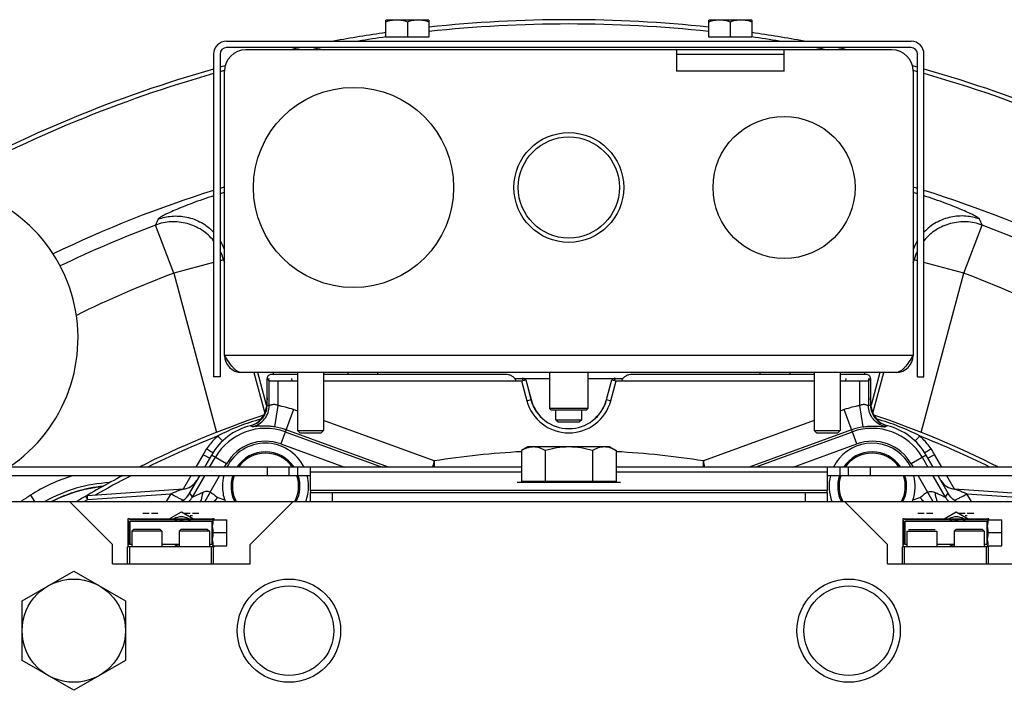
# Model space of a CAD drawing. Extents: x -3199 to 1181, y 8 to 2383.
# Tile 4 of 73: x -3012 to -2783, y 1347 to 1503. Entities that reach past the tile are written whole.
import ezdxf

# ---------------------------------------------------------------- set-up
doc = ezdxf.new("R2010")
doc.units = 0
doc.header["$LTSCALE"] = 65.395
doc.layers.get('0').update_dxf_attribs({"linetype": 'CONTINUOUS'})

msp = doc.modelspace()

# ---------------------------------------------------------------- linework, layer by layer
at = {"color": 6, "linetype": 'CONTINUOUS'}
for p, q in [((-2927.09, 1498.55), (-2927.09, 1502.55)), ((-2917.09, 1502.55), (-2927.09, 1502.55)), ((-2922.09, 1502.1), (-2922.09, 1498.55)), ((-2917.09, 1502.55), (-2917.09, 1498.55)), ((-2852.09, 1498.55), (-2852.09, 1502.55)), ((-2842.09, 1502.55), (-2852.09, 1502.55)), ((-2847.09, 1502.1), (-2847.09, 1498.55)), ((-2842.09, 1502.55), (-2842.09, 1498.55)), ((-2964.09, 1497.65), (-2805.09, 1497.65)), ((-2967.09, 1494.65), (-2967.09, 1419.65)), ((-2802.09, 1419.65), (-2802.09, 1494.65)), ((-2808.59, 1420.65), (-2960.59, 1420.65)), ((-2953.27, 1420.65), (-2953.29, 1420.22)), ((-2947.59, 1420.65), (-2947.59, 1407.15)), ((-2941.59, 1420.65), (-2941.59, 1407.15)), ((-2935.91, 1420.65), (-2935.89, 1420.22)), ((-2889.04, 1420.65), (-2889.04, 1412.25)), ((-2880.14, 1420.65), (-2880.14, 1412.25)), ((-2833.27, 1420.65), (-2833.29, 1420.25)), ((-2827.59, 1420.65), (-2827.59, 1407.15)), ((-2821.59, 1420.65), (-2821.59, 1407.15)), ((-2815.91, 1420.65), (-2815.89, 1420.22)), ((-2965.59, 1419.65), (-2967.09, 1419.65)), ((-2954.67, 1413.16), (-2954.67, 1419.23)), ((-2894.61, 1418.96), (-2893.37, 1414.34)), ((-2875.81, 1414.34), (-2874.57, 1418.96)), ((-2859.09, 1420.25), (-2859.09, 1420.22)), ((-2820.09, 1420.25), (-2820.09, 1420.22)), ((-2814.51, 1419.23), (-2814.51, 1413.16)), ((-2803.59, 1419.65), (-2802.09, 1419.65)), ((-2888.74, 1411.95), (-2889.04, 1412.25)), ((-2880.14, 1412.25), (-2889.04, 1412.25)), ((-2888.74, 1411.95), (-2880.44, 1411.95)), ((-2887.59, 1409.65), (-2887.59, 1411.95)), ((-2881.59, 1409.65), (-2881.59, 1411.95)), ((-2880.44, 1411.95), (-2880.14, 1412.25)), ((-2887.59, 1409.65), (-2887.09, 1409.15)), ((-2887.59, 1409.65), (-2881.59, 1409.65)), ((-2887.09, 1409.15), (-2882.09, 1409.15)), ((-2881.59, 1409.65), (-2882.09, 1409.15)), ((-2947.09, 1406.65), (-2947.59, 1407.15)), ((-2947.59, 1407.15), (-2941.59, 1407.15)), ((-2947.09, 1406.65), (-2942.09, 1406.65)), ((-2942.09, 1406.65), (-2941.59, 1407.15)), ((-2827.59, 1407.15), (-2821.59, 1407.15)), ((-2827.09, 1406.65), (-2827.59, 1407.15)), ((-2827.09, 1406.65), (-2822.09, 1406.65)), ((-2822.09, 1406.65), (-2821.59, 1407.15)), ((-2894.09, 1403.35), (-2895.56, 1402.5)), ((-2895.56, 1402.5), (-2895.56, 1395.35)), ((-2875.09, 1403.35), (-2894.09, 1403.35)), ((-2890.07, 1402.5), (-2890.07, 1395.35)), ((-2879.11, 1402.5), (-2879.11, 1395.35)), ((-2875.09, 1403.35), (-2873.62, 1402.5)), ((-2873.62, 1402.5), (-2873.62, 1395.35)), ((-2895.56, 1398.66), (-3054.59, 1398.66)), ((-2949.59, 1398.66), (-2949.59, 1396.66)), ((-2944.59, 1393.23), (-2944.59, 1397.49)), ((-2714.59, 1398.66), (-2873.62, 1398.66)), ((-2824.59, 1397.49), (-2824.59, 1393.23)), ((-2819.59, 1396.66), (-2819.59, 1398.66)), ((-2944.59, 1396.66), (-3054.59, 1396.66)), ((-2714.59, 1396.66), (-2824.59, 1396.66)), ((-2974.2, 1393.57), (-2996.4, 1392.02)), ((-2963.05, 1394.31), (-2963.05, 1394.22)), ((-2947.05, 1394.14), (-2947.05, 1394.22)), ((-2822.13, 1394.31), (-2822.13, 1394.22)), ((-2806.13, 1394.14), (-2806.13, 1394.22)), ((-2772.78, 1392.02), (-2794.98, 1393.57)), ((-3054.59, 1390.65), (-2714.59, 1390.65)), ((-3000.59, 1390.65), (-2990.59, 1380.65)), ((-2972.65, 1392.59), (-2972.6, 1392.68)), ((-2958.59, 1380.65), (-2948.59, 1390.65)), ((-2944.59, 1390.65), (-2944.59, 1392.65)), ((-2824.59, 1392.65), (-2944.59, 1392.65)), ((-2824.59, 1392.65), (-2824.59, 1390.65)), ((-2820.59, 1390.65), (-2810.59, 1380.65)), ((-2796.52, 1392.59), (-2796.58, 1392.68)), ((-2986.99, 1386.35), (-2986.99, 1380.45)), ((-2986.69, 1386.65), (-2982.81, 1386.65)), ((-2980.77, 1386.65), (-2973.31, 1386.65)), ((-2971.27, 1386.65), (-2967.29, 1386.65)), ((-2967.4, 1386.45), (-2963.99, 1386.45)), ((-2963.99, 1380.35), (-2963.99, 1386.45)), ((-2806.99, 1386.35), (-2806.99, 1380.45)), ((-2806.69, 1386.65), (-2802.81, 1386.65)), ((-2800.77, 1386.65), (-2793.31, 1386.65)), ((-2791.27, 1386.65), (-2787.29, 1386.65)), ((-2787.4, 1386.45), (-2783.99, 1386.45)), ((-2783.99, 1380.35), (-2783.99, 1386.45)), ((-2986.09, 1383.75), (-2986.09, 1380.15)), ((-2979.09, 1383.75), (-2986.09, 1383.75)), ((-2979.49, 1384.15), (-2985.69, 1384.15)), ((-2979.09, 1383.75), (-2979.09, 1380.15)), ((-2974.69, 1384.15), (-2975.09, 1383.75)), ((-2975.09, 1383.75), (-2975.09, 1380.15)), ((-2968.09, 1383.75), (-2975.09, 1383.75)), ((-2968.49, 1384.15), (-2974.69, 1384.15)), ((-2968.49, 1384.15), (-2968.09, 1383.75)), ((-2968.09, 1383.75), (-2968.09, 1380.15)), ((-2806.09, 1383.75), (-2806.09, 1380.15)), ((-2799.09, 1383.75), (-2799.09, 1380.15)), ((-2794.69, 1384.15), (-2795.09, 1383.75)), ((-2795.09, 1383.75), (-2795.09, 1380.15)), ((-2788.09, 1383.75), (-2795.09, 1383.75)), ((-2788.49, 1384.15), (-2794.69, 1384.15)), ((-2788.49, 1384.15), (-2788.09, 1383.75)), ((-2788.09, 1383.75), (-2788.09, 1380.15)), ((-2963.99, 1383.4), (-2967.19, 1383.4)), ((-2783.99, 1383.4), (-2787.19, 1383.4)), ((-2990.59, 1376.15), (-2990.59, 1380.65)), ((-2967.09, 1380.15), (-2987.09, 1380.15)), ((-2986.59, 1376.15), (-2986.59, 1380.15)), ((-2967.59, 1376.15), (-2967.59, 1380.15)), ((-2967.4, 1380.35), (-2963.99, 1380.35)), ((-2967.09, 1376.15), (-2967.09, 1380.15)), ((-2958.59, 1376.15), (-2958.59, 1380.65)), ((-2810.59, 1376.15), (-2810.59, 1380.65)), ((-2787.09, 1380.15), (-2807.09, 1380.15)), ((-2806.59, 1376.15), (-2806.59, 1380.15)), ((-2787.59, 1376.15), (-2787.59, 1380.15)), ((-2787.4, 1380.35), (-2783.99, 1380.35)), ((-2787.09, 1376.15), (-2787.09, 1380.15)), ((-2990.59, 1376.15), (-2958.59, 1376.15)), ((-2810.59, 1376.15), (-2778.59, 1376.15)), ((-3011.59, 1367.58), (-2999.59, 1374.5)), ((-2999.59, 1374.5), (-2987.59, 1367.58)), ((-3011.59, 1353.72), (-3011.59, 1367.58)), ((-2987.59, 1367.58), (-2987.59, 1353.72)), ((-2999.59, 1346.79), (-3011.59, 1353.72)), ((-2987.59, 1353.72), (-2999.59, 1346.79))]:
    msp.add_line(p, q, dxfattribs=at)
at = {"color": 2, "linetype": 'CONTINUOUS'}
for p, q in [((-2917.09, 1498.55), (-2927.09, 1498.55)), ((-2842.09, 1498.55), (-2852.09, 1498.55)), ((-2805.09, 1496.15), (-2964.09, 1496.15)), ((-2965.59, 1494.65), (-2965.59, 1419.65)), ((-2809.59, 1495.65), (-2959.59, 1495.65)), ((-2859.59, 1495.65), (-2859.59, 1490.65)), ((-2859.59, 1494.65), (-2834.59, 1494.65)), ((-2834.59, 1490.65), (-2834.59, 1495.65)), ((-2803.59, 1419.65), (-2803.59, 1494.65)), ((-2964.59, 1424.65), (-2964.59, 1490.65)), ((-2804.59, 1490.65), (-2804.59, 1424.65)), ((-2954.67, 1419.23), (-2954.19, 1418.75)), ((-2954.27, 1419.28), (-2954.31, 1418.87)), ((-2947.59, 1420.22), (-2953.67, 1420.22)), ((-2952.19, 1418.7), (-2947.59, 1418.7)), ((-2948.86, 1418.7), (-2948.91, 1419.28)), ((-2899.3, 1420.22), (-2941.59, 1420.22)), ((-2941.59, 1418.7), (-2895.57, 1418.7)), ((-2897.16, 1419.28), (-2895.34, 1419.28)), ((-2895.57, 1418.7), (-2894.61, 1418.96)), ((-2894.61, 1418.96), (-2895.3, 1419.3)), ((-2895.25, 1419.28), (-2889.04, 1419.28)), ((-2880.14, 1419.28), (-2873.93, 1419.28)), ((-2873.88, 1419.3), (-2874.57, 1418.96)), ((-2874.57, 1418.96), (-2873.61, 1418.7)), ((-2873.85, 1419.28), (-2872.02, 1419.28)), ((-2873.61, 1418.7), (-2827.59, 1418.7)), ((-2827.59, 1420.22), (-2869.88, 1420.22)), ((-2859.09, 1420.25), (-2827.59, 1420.25)), ((-2821.59, 1420.25), (-2820.09, 1420.25)), ((-2815.51, 1420.22), (-2821.59, 1420.22)), ((-2821.59, 1418.7), (-2816.99, 1418.7)), ((-2820.27, 1419.28), (-2820.32, 1418.7)), ((-2814.99, 1418.75), (-2814.51, 1419.23)), ((-2814.87, 1418.87), (-2814.91, 1419.28)), ((-2954.67, 1414.77), (-2954.85, 1412.69)), ((-2814.33, 1412.69), (-2814.51, 1414.77)), ((-2967.6, 1401.47), (-2969.23, 1398.66)), ((-2799.95, 1398.66), (-2801.58, 1401.47)), ((-2944.59, 1397.49), (-2944.59, 1398.66)), ((-2824.59, 1398.66), (-2824.59, 1397.49)), ((-2970.38, 1396.66), (-2973.13, 1391.9)), ((-2896.59, 1395.15), (-2872.59, 1395.15)), ((-2873.62, 1395.35), (-2895.56, 1395.35)), ((-2796.05, 1391.9), (-2798.8, 1396.66)), ((-2944.59, 1393.23), (-2944.59, 1392.65)), ((-2824.59, 1393.23), (-2944.59, 1393.23)), ((-2824.59, 1392.65), (-2824.59, 1393.23)), ((-2996.83, 1391.88), (-2996.38, 1391.11)), ((-2977.39, 1386.65), (-2974.59, 1388.27)), ((-2974.59, 1388.27), (-2971.79, 1386.65)), ((-2797.39, 1386.65), (-2794.59, 1388.27)), ((-2794.59, 1388.27), (-2791.79, 1386.65)), ((-2986.99, 1386.65), (-2986.99, 1386.35)), ((-2986.69, 1386.65), (-2986.99, 1386.65)), ((-2986.99, 1386.35), (-2986.76, 1386.11)), ((-2986.76, 1386.11), (-2986.76, 1380.68)), ((-2986.46, 1386.41), (-2986.69, 1386.65)), ((-2967.52, 1386.41), (-2986.46, 1386.41)), ((-2986.46, 1380.68), (-2986.46, 1386.11)), ((-2986.46, 1386.11), (-2967.52, 1386.11)), ((-2983.53, 1387.95), (-2982.04, 1387.95)), ((-2982.81, 1386.65), (-2980.77, 1386.65)), ((-2981.54, 1387.95), (-2980.05, 1387.95)), ((-2974.03, 1387.95), (-2972.54, 1387.95)), ((-2973.31, 1386.65), (-2971.27, 1386.65)), ((-2972.54, 1387.45), (-2972.04, 1387.45)), ((-2972.04, 1387.95), (-2970.55, 1387.95)), ((-2967.29, 1386.65), (-2967.52, 1386.41)), ((-2967.52, 1386.11), (-2967.52, 1380.68)), ((-2966.99, 1386.65), (-2967.29, 1386.65)), ((-2966.99, 1386.45), (-2966.99, 1386.65)), ((-2806.99, 1386.65), (-2806.99, 1386.35)), ((-2806.69, 1386.65), (-2806.99, 1386.65)), ((-2806.99, 1386.35), (-2806.76, 1386.11)), ((-2806.76, 1386.11), (-2806.76, 1380.68)), ((-2806.46, 1386.41), (-2806.69, 1386.65)), ((-2787.52, 1386.41), (-2806.46, 1386.41)), ((-2806.46, 1380.68), (-2806.46, 1386.11)), ((-2806.46, 1386.11), (-2787.52, 1386.11)), ((-2803.53, 1387.95), (-2802.04, 1387.95)), ((-2802.81, 1386.65), (-2800.77, 1386.65)), ((-2801.54, 1387.95), (-2800.05, 1387.95)), ((-2794.03, 1387.95), (-2792.54, 1387.95)), ((-2793.31, 1386.65), (-2791.27, 1386.65)), ((-2792.54, 1387.45), (-2792.04, 1387.45)), ((-2792.04, 1387.95), (-2790.55, 1387.95)), ((-2787.29, 1386.65), (-2787.52, 1386.41)), ((-2787.52, 1386.11), (-2787.52, 1380.68)), ((-2786.99, 1386.65), (-2787.29, 1386.65)), ((-2786.99, 1386.45), (-2786.99, 1386.65)), ((-2986.09, 1383.75), (-2985.69, 1384.15)), ((-2979.49, 1384.15), (-2979.09, 1383.75)), ((-2806.09, 1383.75), (-2799.09, 1383.75)), ((-2805.69, 1384.15), (-2799.49, 1384.15)), ((-2987.09, 1376.15), (-2987.09, 1380.15)), ((-2986.76, 1380.68), (-2986.99, 1380.45)), ((-2986.99, 1380.45), (-2986.99, 1380.15)), ((-2986.09, 1380.68), (-2986.46, 1380.68)), ((-2975.09, 1380.68), (-2979.09, 1380.68)), ((-2967.52, 1380.68), (-2968.09, 1380.68)), ((-2967.09, 1380.15), (-2966.99, 1380.15)), ((-2966.99, 1380.15), (-2966.99, 1380.35)), ((-2807.09, 1376.15), (-2807.09, 1380.15)), ((-2806.76, 1380.68), (-2806.99, 1380.45)), ((-2806.99, 1380.45), (-2806.99, 1380.15)), ((-2806.09, 1380.68), (-2806.46, 1380.68)), ((-2795.09, 1380.68), (-2799.09, 1380.68)), ((-2787.52, 1380.68), (-2788.09, 1380.68)), ((-2787.09, 1380.15), (-2786.99, 1380.15)), ((-2786.99, 1380.15), (-2786.99, 1380.35))]:
    msp.add_line(p, q, dxfattribs=at)
at = {"color": 9, "linetype": 'CONTINUOUS'}
for p, q in [((-2834.59, 1490.65), (-2859.59, 1490.65)), ((-2976.36, 1443.72), (-2980.59, 1454.92)), ((-2792.82, 1443.72), (-2788.59, 1454.92)), ((-2967.09, 1446.2), (-2976.36, 1443.72)), ((-2964.78, 1446.82), (-2965.59, 1446.61)), ((-2964.78, 1446.82), (-2964.59, 1447.28)), ((-2964.78, 1446.82), (-2964.59, 1446.11)), ((-2804.59, 1447.28), (-2804.4, 1446.82)), ((-2804.59, 1446.11), (-2804.4, 1446.82)), ((-2803.59, 1446.61), (-2804.4, 1446.82)), ((-2792.82, 1443.72), (-2802.09, 1446.2)), ((-2976.36, 1443.72), (-2966.44, 1406.72)), ((-2802.74, 1406.72), (-2792.82, 1443.72)), ((-2964.59, 1424.65), (-2804.59, 1424.65)), ((-2957.77, 1420.65), (-2955.23, 1411.17)), ((-2954.82, 1413.05), (-2956.85, 1420.65)), ((-2929.03, 1420.65), (-2929.03, 1420.22)), ((-2840.15, 1420.25), (-2840.15, 1420.65)), ((-2812.33, 1420.65), (-2814.36, 1413.05)), ((-2813.95, 1411.17), (-2811.41, 1420.65)), ((-2954.19, 1412.95), (-2954.19, 1418.75)), ((-2952.19, 1418.7), (-2952.19, 1412.95)), ((-2895.57, 1418.7), (-2894.34, 1414.09)), ((-2894.61, 1418.96), (-2893.38, 1414.34)), ((-2875.8, 1414.34), (-2874.57, 1418.96)), ((-2874.84, 1414.09), (-2873.61, 1418.7)), ((-2816.99, 1412.95), (-2816.99, 1418.7)), ((-2814.99, 1418.75), (-2814.99, 1412.95)), ((-2894.34, 1414.09), (-2893.37, 1414.34)), ((-2875.81, 1414.34), (-2874.84, 1414.09)), ((-2954.85, 1412.69), (-2954.69, 1412.75)), ((-2954.85, 1412.69), (-2954.84, 1412.7)), ((-2954.75, 1412.73), (-2954.69, 1412.75)), ((-2954.67, 1413.16), (-2954.19, 1412.95)), ((-2952.19, 1412.95), (-2952.94, 1408.01)), ((-2948.57, 1412.03), (-2951.47, 1404.04)), ((-2947.59, 1411.67), (-2948.57, 1412.03)), ((-2820.61, 1412.03), (-2821.59, 1411.67)), ((-2817.71, 1404.04), (-2820.61, 1412.03)), ((-2816.24, 1408.01), (-2816.99, 1412.95)), ((-2814.99, 1412.95), (-2814.51, 1413.16)), ((-2814.49, 1412.75), (-2814.43, 1412.73)), ((-2814.49, 1412.75), (-2814.33, 1412.69)), ((-2814.34, 1412.7), (-2814.33, 1412.69)), ((-2915.85, 1400.12), (-2941.59, 1409.49)), ((-2827.59, 1409.49), (-2853.33, 1400.12)), ((-2958.48, 1408.31), (-2958.1, 1408.07)), ((-2950.45, 1406.86), (-2927.91, 1398.66)), ((-2926.45, 1398.66), (-2950.28, 1407.33)), ((-2818.9, 1407.33), (-2842.73, 1398.66)), ((-2841.27, 1398.66), (-2818.73, 1406.86)), ((-2811.08, 1408.07), (-2810.7, 1408.31)), ((-2951.47, 1404.04), (-2936.67, 1398.66)), ((-2832.51, 1398.66), (-2817.71, 1404.04)), ((-2969.56, 1401.58), (-2971.25, 1398.66)), ((-2968.02, 1398.66), (-2966.69, 1400.95)), ((-2964.1, 1399.45), (-2967.6, 1401.47)), ((-2852.96, 1398.66), (-2853.33, 1400.12)), ((-2801.58, 1401.47), (-2805.08, 1399.45)), ((-2802.49, 1400.95), (-2801.16, 1398.66)), ((-2797.93, 1398.66), (-2799.62, 1401.58)), ((-2797.93, 1398.66), (-2799.62, 1401.58)), ((-2964.55, 1398.66), (-2964.1, 1399.45)), ((-2954.59, 1396.66), (-2954.59, 1398.66)), ((-2947.59, 1398.66), (-2947.59, 1396.66)), ((-2895.56, 1397.49), (-2944.59, 1397.49)), ((-2824.59, 1397.49), (-2873.62, 1397.49)), ((-2821.59, 1396.66), (-2821.59, 1398.66)), ((-2814.59, 1398.66), (-2814.59, 1396.66)), ((-2805.08, 1399.45), (-2804.63, 1398.66)), ((-2972.4, 1396.66), (-2974.18, 1393.57)), ((-2972.4, 1396.66), (-2974.18, 1393.57)), ((-2972.03, 1391.7), (-2969.17, 1396.66)), ((-2967.92, 1392.82), (-2965.71, 1396.66)), ((-2803.47, 1396.66), (-2801.26, 1392.82)), ((-2800.01, 1396.66), (-2797.15, 1391.7)), ((-2795, 1393.57), (-2796.78, 1396.66)), ((-2795, 1393.57), (-2796.78, 1396.66)), ((-3009.66, 1392.11), (-3008.7, 1390.65)), ((-2996.38, 1391.11), (-2977.04, 1392.46)), ((-2977.04, 1392.46), (-2978.09, 1390.65)), ((-2977.04, 1392.46), (-2978.09, 1390.65)), ((-2972.7, 1392.51), (-2972.6, 1392.68)), ((-2972.03, 1391.7), (-2972.6, 1392.68)), ((-2967.92, 1392.82), (-2969.12, 1390.65)), ((-2966.48, 1391.21), (-2967.04, 1390.65)), ((-2939.59, 1392.65), (-2939.59, 1390.65)), ((-2829.59, 1390.65), (-2829.59, 1392.65)), ((-2802.14, 1390.65), (-2802.7, 1391.21)), ((-2801.26, 1392.82), (-2800.06, 1390.65)), ((-2796.58, 1392.68), (-2797.15, 1391.7)), ((-2796.58, 1392.68), (-2796.48, 1392.51)), ((-2791.09, 1390.65), (-2792.14, 1392.46)), ((-2791.09, 1390.65), (-2792.14, 1392.46)), ((-2792.14, 1392.46), (-2772.8, 1391.11))]:
    msp.add_line(p, q, dxfattribs=at)
at = {"color": 7, "linetype": 'CONTINUOUS'}
msp.add_lwpolyline([(-3004.71, 1390.65), (-3004.33, 1390.85), (-3003.15, 1391.41), (-3001.94, 1391.93), (-3000.72, 1392.4), (-2999.47, 1392.82), (-2998.21, 1393.19), (-2996.94, 1393.51), (-2995.65, 1393.78), (-2994.36, 1394), (-2993.06, 1394.17), (-2992.77, 1394.2)], dxfattribs=at)
at = {"color": 2, "linetype": 'CONTINUOUS'}
for centre, radius in [((-2934.59, 1463.65), 23.25), ((-2834.59, 1463.65), 16.5), ((-2884.59, 1463.65), 12.75)]:
    msp.add_circle(centre, radius, dxfattribs=at)
at = {"color": 9, "linetype": 'CONTINUOUS'}
msp.add_circle((-2884.59, 1463.65), 11.75, dxfattribs=at)
at = {"color": 6, "linetype": 'CONTINUOUS'}
for centre, radius in [((-2999.59, 1360.65), 12), ((-2949.59, 1360.65), 12), ((-2819.59, 1360.65), 12), ((-2949.59, 1360.65), 10.4), ((-2819.59, 1360.65), 10.4)]:
    msp.add_circle(centre, radius, dxfattribs=at)
at = {"color": 7, "linetype": 'CONTINUOUS'}
for radius, start, end in [(302, 83.8217, 96.1783), (301, 83.8012, 96.1989), (302, 98.0901, 100.4249), (301, 98.1195, 99.3473), (302, 79.575, 81.9099), (301, 80.6526, 81.8805), (302, 101.8999, 102.349), (301, 100.9589, 101.4396), (301, 78.5604, 79.0411), (302, 77.651, 78.1001), (302, 105.3315, 105.559), (302, 74.4411, 74.6685), (302, 105.8542, 119.1017), (301, 105.9082, 118.8336), (301, 105.4136, 105.612), (301, 74.388, 74.5864), (302, 60.8983, 74.1458), (301, 61.1664, 74.0918), (275, 106.9135, 107.1314), (275, 72.8686, 73.0865), (275, 107.4584, 115.8191), (275, 64.1809, 72.5416)]:
    msp.add_arc((-2884.59, 1200.65), radius, start, end, dxfattribs=at)
at = {"color": 6, "linetype": 'CONTINUOUS'}
for centre, radius, start, end in [((-2964.09, 1494.65), 3, 90, 180), ((-2805.09, 1494.65), 3, 0, 90), ((-3034.59, 1428.65), 36, 303.5719, 236.4281), ((-2884.59, 1416.7), 9.09, 195, 345), ((-2959.67, 1413.17), 5, 353.0579, 356.516), ((-2959.65, 1413.16), 4.98, 356.5149, 359.9985), ((-2809.53, 1413.16), 4.98, 180.0015, 183.4851), ((-2809.51, 1413.17), 5, 183.484, 186.9421), ((-2884.59, 1200.65), 221.74, 108.6302, 116.749), ((-2884.59, 1200.65), 221.74, 63.251, 71.3693), ((-2955.05, 1394.22), 14.5, 103.7013, 104.1995), ((-2814.13, 1394.22), 14.5, 75.8005, 76.2987), ((-2955.05, 1394.22), 8, 146.3301, 146.3362), ((-2955.05, 1394.22), 8, 33.6638, 33.6716), ((-2814.13, 1394.22), 8, 146.3301, 146.3362), ((-2814.13, 1394.22), 8, 33.6638, 33.6716), ((-2884.59, 1200.65), 221.74, 117.8698, 121.0345), ((-2974.48, 1397.56), 4, 274, 330), ((-2794.7, 1397.56), 4, 210, 266), ((-2977.09, 1395.15), 5.12, 329.3054, 330.0001), ((-2829.57, 1310.56), 158.9, 149.4986, 149.7336), ((-3041.84, 1435.59), 87.46, 329.5027, 329.7947), ((-2955.05, 1394.22), 8, 333.4329, 333.4389), ((-2814.13, 1394.22), 8, 333.4329, 333.4389), ((-2726.96, 1435.82), 87.9, 210.206, 210.4966), ((-2939.52, 1310.61), 158.79, 30.2659, 30.501), ((-2792.09, 1395.15), 5.12, 209.9999, 210.6947)]:
    msp.add_arc(centre, radius, start, end, dxfattribs=at)
at = {"color": 2, "linetype": 'CONTINUOUS'}
for centre, radius, start, end in [((-2964.09, 1494.65), 1.5, 90.0002, 179.9998), ((-2805.09, 1494.65), 1.5, 0.0002, 89.9998), ((-2959.59, 1490.65), 5, 90.0001, 179.9999), ((-2809.59, 1490.65), 5, 0.0001, 89.9999), ((-2960.59, 1424.65), 4, 180, 270), ((-2808.59, 1424.65), 4, 270, 360), ((-2959.83, 1413.13), 5, 284.1995, 355), ((-2809.35, 1413.13), 5, 185, 255.8005), ((-2955.05, 1394.22), 14.5, 104.1995, 150), ((-2814.13, 1394.22), 14.5, 30, 75.8005), ((-2950.21, 1390.42), 22.34, 146.0575, 150.0214), ((-2955.05, 1394.22), 10, 26.3262, 153.6737), ((-2955.05, 1394.22), 8, 33.6716, 146.3301), ((-2814.13, 1394.22), 10, 26.3278, 140), ((-2814.13, 1394.22), 8, 33.6716, 146.3301), ((-2818.98, 1390.42), 22.35, 29.9792, 33.9419), ((-2814.09, 1394.2), 10.05, 140.0335, 153.6436), ((-2954.99, 1394.22), 10.05, 165.9462, 179.9634), ((-2955.05, 1394.22), 8, 162.2824, 206.5662), ((-2955.05, 1394.22), 8, 333.4389, 17.7181), ((-2955.09, 1394.22), 10.05, 0.0326, 14.0576), ((-2814.13, 1394.22), 10, 165.9113, 200.9626), ((-2814.13, 1394.22), 8, 162.2824, 206.5662), ((-2814.13, 1394.22), 8, 333.4389, 17.7181), ((-2814.13, 1394.22), 10, 341.1846, 14.0886), ((-2955.05, 1394.22), 10, 180, 198.8155), ((-2955.05, 1394.22), 10, 339.0367, 0.0001), ((-2955.23, 1394.15), 9.8, 198.7806, 200.9653), ((-2814.13, 1394.22), 10, 339.041, 341.1837), ((-2974.59, 1383.65), 3.45, 60.4666, 119.5334), ((-2974.29, 1383.39), 3.26, 111.8592, 123.2832), ((-2974.59, 1383.65), 2.5, 80.6605, 99.3395), ((-2974.29, 1383.39), 3.26, 56.7168, 68.1408), ((-2794.59, 1383.65), 3.45, 60.4666, 119.5334), ((-2794.29, 1383.39), 3.26, 111.8592, 123.2832), ((-2794.59, 1383.65), 2.5, 80.6605, 99.3395), ((-2794.29, 1383.39), 3.26, 56.7168, 68.1408), ((-2974.28, 1383.42), 3.27, 236.7629, 254.9292), ((-2974.29, 1383.4), 3.25, 254.9854, 255.7416), ((-2794.28, 1383.42), 3.27, 236.7629, 254.9292), ((-2794.29, 1383.4), 3.25, 254.9854, 255.7416)]:
    msp.add_arc(centre, radius, start, end, dxfattribs=at)
at = {"color": 9, "linetype": 'CONTINUOUS'}
for centre, radius, start, end in [((-2924.25, 1330.84), 137.72, 107.0346, 107.4704), ((-2844.94, 1330.84), 137.72, 72.5296, 72.9653), ((-2884.59, 1200.65), 271.79, 110.6827, 115.7664), ((-2884.59, 1200.65), 271.79, 64.2336, 69.3173), ((-2975.79, 1445.02), 11.98, 20.8023, 31.6309), ((-2793.39, 1445.02), 11.98, 148.3691, 159.1973), ((-2976.36, 1443.67), 12, 15.2199, 26.1391), ((-2792.82, 1443.67), 12, 153.8697, 164.78), ((-2884.59, 1200.65), 259.82, 110.6827, 116.121), ((-2884.59, 1200.65), 259.82, 63.879, 69.3173), ((-2884.59, 1416.7), 10.09, 195, 345), ((-2884.59, 1416.7), 9.1, 195, 345), ((-2955.05, 1394.22), 18.94, 70, 81.335), ((-2814.13, 1394.22), 18.94, 98.665, 110), ((-2955.05, 1394.22), 13.45, 70, 150), ((-2955.05, 1394.22), 13.95, 70, 81.335), ((-2814.13, 1394.22), 13.95, 98.665, 110), ((-2814.13, 1394.22), 13.45, 30, 110), ((-2884.59, 1200.65), 220.84, 111.6548, 116.2749), ((-2955.05, 1394.22), 10.45, 70, 150), ((-2814.13, 1394.22), 10.45, 30, 110), ((-2884.59, 1200.65), 220.84, 63.7249, 68.3452), ((-2884.59, 1200.65), 201.9, 93.1147, 98.9064), ((-2884.59, 1200.65), 201.9, 81.0936, 86.8853), ((-2955.05, 1394.22), 7.7, 35.1601, 144.8402), ((-2814.13, 1394.22), 7.7, 35.1601, 144.8402), ((-2989.59, 1361.39), 36.69, 106.0161, 123.1529), ((-2884.59, 1200.65), 220.84, 117.426, 119.8737), ((-2955.05, 1394.22), 7.7, 161.5674, 207.6875), ((-2955.05, 1394.22), 7.7, 332.3125, 18.4327), ((-2814.13, 1394.22), 7.7, 161.5674, 207.6875), ((-2814.13, 1394.22), 7.7, 332.3125, 18.4327), ((-2989.59, 1361.39), 33.7, 92.8055, 119.7377), ((-2989.46, 1361.2), 33.18, 95.7103, 117.3955), ((-2884.59, 1200.65), 228.69, 123.1529, 123.8122), ((-2884.59, 1200.65), 220.84, 120.41, 120.6419), ((-2976.36, 1394.2), 5, 314.6383, 329.9585), ((-2972.09, 1371.65), 20.78, 68.6142, 73.6948), ((-2797.09, 1371.65), 20.78, 106.3052, 111.3858), ((-2792.81, 1394.21), 5.01, 210.055, 225.3458)]:
    msp.add_arc(centre, radius, start, end, dxfattribs=at)
at = {"color": 6, "linetype": 'CONTINUOUS'}
for points, knots in [([(-2924.59, 1502.55), (-2925.01, 1502.55), (-2925.86, 1502.46), (-2926.69, 1502.24), (-2927.09, 1502.1)], [0, 0, 0, 0, 0.498128, 1, 1, 1, 1]), ([(-2922.09, 1502.1), (-2922.49, 1502.24), (-2923.32, 1502.46), (-2924.17, 1502.55), (-2924.59, 1502.55)], [0, 0, 0, 0, 0.501872, 1, 1, 1, 1]), ([(-2919.59, 1502.55), (-2920.01, 1502.55), (-2920.86, 1502.46), (-2921.69, 1502.24), (-2922.09, 1502.1)], [0, 0, 0, 0, 0.498128, 1, 1, 1, 1]), ([(-2917.09, 1502.1), (-2917.49, 1502.24), (-2918.32, 1502.46), (-2919.17, 1502.55), (-2919.59, 1502.55)], [0, 0, 0, 0, 0.501872, 1, 1, 1, 1]), ([(-2849.59, 1502.55), (-2850.01, 1502.55), (-2850.86, 1502.46), (-2851.69, 1502.24), (-2852.09, 1502.1)], [0, 0, 0, 0, 0.498128, 1, 1, 1, 1]), ([(-2847.09, 1502.1), (-2847.49, 1502.24), (-2848.32, 1502.46), (-2849.17, 1502.55), (-2849.59, 1502.55)], [0, 0, 0, 0, 0.501872, 1, 1, 1, 1]), ([(-2844.59, 1502.55), (-2845.01, 1502.55), (-2845.86, 1502.46), (-2846.69, 1502.24), (-2847.09, 1502.1)], [0, 0, 0, 0, 0.498128, 1, 1, 1, 1]), ([(-2842.09, 1502.1), (-2842.49, 1502.24), (-2843.32, 1502.46), (-2844.17, 1502.55), (-2844.59, 1502.55)], [0, 0, 0, 0, 0.501872, 1, 1, 1, 1]), ([(-2960.59, 1420.65), (-2960.76, 1420.65), (-2961.11, 1420.7), (-2961.62, 1420.95), (-2962.12, 1421.33), (-2962.82, 1422.03), (-2963.64, 1423.16), (-2964.26, 1424.13), (-2964.59, 1424.65)], [0, 0, 0, 0, 0.086489, 0.180413, 0.28672, 0.407305, 0.687399, 1, 1, 1, 1]), ([(-2804.59, 1424.65), (-2804.92, 1424.13), (-2805.54, 1423.16), (-2806.36, 1422.03), (-2807.06, 1421.33), (-2807.56, 1420.95), (-2808.07, 1420.7), (-2808.42, 1420.65), (-2808.59, 1420.65)], [0, 0, 0, 0, 0.312601, 0.592695, 0.71328, 0.819587, 0.913511, 1, 1, 1, 1]), ([(-2958.48, 1408.31), (-2957.99, 1408.43), (-2957.05, 1408.82), (-2955.87, 1409.8), (-2955.04, 1411.08), (-2954.76, 1412.06), (-2954.7, 1412.56)], [0, 0, 0, 0, 0.250001, 0.500002, 0.750001, 1, 1, 1, 1]), ([(-2814.48, 1412.56), (-2814.42, 1412.06), (-2814.14, 1411.08), (-2813.31, 1409.8), (-2812.13, 1408.82), (-2811.19, 1408.43), (-2810.7, 1408.31)], [0, 0, 0, 0, 0.249999, 0.499998, 0.749999, 1, 1, 1, 1]), ([(-2894.04, 1403.17), (-2894.17, 1403.13), (-2894.69, 1402.96), (-2895.2, 1402.71), (-2895.56, 1402.5)], [0, 0, 0, 0, 0.243168, 1, 1, 1, 1]), ([(-2892.82, 1403.35), (-2892.92, 1403.35), (-2893.33, 1403.33), (-2893.74, 1403.25), (-2894.04, 1403.17)], [0, 0, 0, 0, 0.247885, 1, 1, 1, 1]), ([(-2890.07, 1402.5), (-2890.51, 1402.75), (-2891.38, 1403.17), (-2892.35, 1403.35), (-2892.82, 1403.35)], [0, 0, 0, 0, 0.514934, 1, 1, 1, 1]), ([(-2884.59, 1403.35), (-2885.52, 1403.35), (-2887.37, 1403.19), (-2889.18, 1402.76), (-2890.07, 1402.5)], [0, 0, 0, 0, 0.499893, 1, 1, 1, 1]), ([(-2879.11, 1402.5), (-2880, 1402.76), (-2881.81, 1403.19), (-2883.66, 1403.35), (-2884.59, 1403.35)], [0, 0, 0, 0, 0.500107, 1, 1, 1, 1]), ([(-2876.36, 1403.35), (-2876.83, 1403.35), (-2877.8, 1403.17), (-2878.67, 1402.75), (-2879.11, 1402.5)], [0, 0, 0, 0, 0.485066, 1, 1, 1, 1]), ([(-2873.62, 1402.5), (-2874.05, 1402.75), (-2874.93, 1403.17), (-2875.89, 1403.35), (-2876.36, 1403.35)], [0, 0, 0, 0, 0.514934, 1, 1, 1, 1]), ([(-2974.68, 1390.65), (-2974.26, 1390.86), (-2973.5, 1391.41), (-2972.92, 1392.15), (-2972.69, 1392.53)], [0, 0, 0, 0, 0.510626, 1, 1, 1, 1]), ([(-2794.5, 1390.65), (-2794.92, 1390.86), (-2795.68, 1391.41), (-2796.26, 1392.15), (-2796.49, 1392.53)], [0, 0, 0, 0, 0.510626, 1, 1, 1, 1])]:
    msp.add_open_spline(points, degree=3, knots=knots, dxfattribs=at)
at = {"color": 9, "linetype": 'CONTINUOUS'}
for points, knots in [([(-2967.09, 1461.72), (-2967.94, 1461.44), (-2969.59, 1460.89), (-2971.96, 1460.03), (-2974.11, 1459.2), (-2976, 1458.42), (-2977.38, 1457.8), (-2978.3, 1457.36), (-2978.85, 1457.07), (-2979.29, 1456.83), (-2979.63, 1456.62), (-2979.86, 1456.45), (-2979.97, 1456.34), (-2979.99, 1456.28)], [0, 0, 0, 0, 0.190644, 0.371424, 0.537581, 0.684475, 0.807689, 0.859142, 0.903221, 0.939546, 0.967821, 0.987897, 1, 1, 1, 1]), ([(-2789.19, 1456.28), (-2789.21, 1456.34), (-2789.32, 1456.45), (-2789.55, 1456.62), (-2789.89, 1456.83), (-2790.33, 1457.07), (-2790.88, 1457.36), (-2791.8, 1457.8), (-2793.18, 1458.42), (-2795.07, 1459.2), (-2797.22, 1460.03), (-2799.59, 1460.89), (-2801.24, 1461.44), (-2802.09, 1461.72)], [0, 0, 0, 0, 0.012103, 0.032179, 0.060454, 0.096779, 0.140858, 0.19231, 0.315524, 0.462417, 0.628573, 0.809353, 1, 1, 1, 1]), ([(-2979.99, 1456.28), (-2978.98, 1456.66), (-2976.76, 1457.15), (-2973.27, 1456.93), (-2969.86, 1455.65), (-2967.92, 1454.14), (-2967.09, 1453.26)], [0, 0, 0, 0, 0.230702, 0.480794, 0.741124, 1, 1, 1, 1]), ([(-2789.19, 1456.28), (-2790.2, 1456.66), (-2792.42, 1457.15), (-2795.91, 1456.93), (-2799.32, 1455.65), (-2801.26, 1454.14), (-2802.09, 1453.26)], [0, 0, 0, 0, 0.230702, 0.480794, 0.741124, 1, 1, 1, 1]), ([(-2967.09, 1451.29), (-2967.87, 1452.25), (-2969.76, 1453.92), (-2973.21, 1455.45), (-2976.96, 1455.86), (-2979.43, 1455.36), (-2980.59, 1454.92)], [0, 0, 0, 0, 0.250006, 0.500119, 0.750165, 1, 1, 1, 1]), ([(-2788.59, 1454.92), (-2789.75, 1455.36), (-2792.22, 1455.86), (-2795.97, 1455.45), (-2799.42, 1453.93), (-2801.31, 1452.25), (-2802.09, 1451.29)], [0, 0, 0, 0, 0.249828, 0.499866, 0.74998, 1, 1, 1, 1]), ([(-2958.1, 1408.07), (-2957.56, 1408.19), (-2956.48, 1408.63), (-2955.18, 1409.8), (-2954.37, 1411.31), (-2954.19, 1412.42), (-2954.19, 1412.95)], [0, 0, 0, 0, 0.249262, 0.508952, 0.763774, 1, 1, 1, 1]), ([(-2952.19, 1412.95), (-2952.31, 1413.01), (-2952.54, 1413.11), (-2952.9, 1413.19), (-2953.24, 1413.2), (-2953.55, 1413.15), (-2953.79, 1413.07), (-2953.98, 1413), (-2954.1, 1412.95), (-2954.16, 1412.94), (-2954.19, 1412.94), (-2954.19, 1412.95)], [0, 0, 0, 0, 0.185599, 0.365116, 0.531629, 0.679937, 0.806224, 0.905606, 0.971209, 0.989642, 1, 1, 1, 1]), ([(-2814.99, 1412.95), (-2815, 1412.93), (-2815.07, 1412.95), (-2815.17, 1412.99), (-2815.35, 1413.06), (-2815.58, 1413.13), (-2815.88, 1413.19), (-2816.22, 1413.2), (-2816.61, 1413.13), (-2816.86, 1413.02), (-2816.99, 1412.95)], [0, 0, 0, 0, 0.024641, 0.082651, 0.174051, 0.294366, 0.439371, 0.605408, 0.792361, 1, 1, 1, 1]), ([(-2811.08, 1408.07), (-2811.62, 1408.19), (-2812.7, 1408.63), (-2814, 1409.8), (-2814.81, 1411.31), (-2814.99, 1412.42), (-2814.99, 1412.95)], [0, 0, 0, 0, 0.249262, 0.508951, 0.763774, 1, 1, 1, 1]), ([(-2956.1, 1409.8), (-2956.97, 1409.58), (-2958.68, 1409.07), (-2962.05, 1407.86), (-2964.51, 1406.76), (-2966.08, 1405.9)], [0, 0, 0, 0, 0.250053, 0.50016, 1, 1, 1, 1]), ([(-2803.1, 1405.9), (-2804.67, 1406.76), (-2807.13, 1407.86), (-2810.5, 1409.07), (-2812.21, 1409.58), (-2813.08, 1409.8)], [0, 0, 0, 0, 0.499839, 0.749947, 1, 1, 1, 1]), ([(-2952.94, 1408.01), (-2953.32, 1408.07), (-2954.04, 1408.15), (-2955.07, 1408.2), (-2955.96, 1408.19), (-2956.69, 1408.15), (-2957.2, 1408.11), (-2957.53, 1408.08), (-2957.71, 1408.07), (-2957.86, 1408.06), (-2957.98, 1408.05), (-2958.05, 1408.06), (-2958.09, 1408.06), (-2958.1, 1408.07)], [0, 0, 0, 0, 0.220123, 0.422281, 0.595653, 0.736998, 0.846756, 0.890215, 0.92629, 0.955136, 0.976894, 0.991732, 1, 1, 1, 1]), ([(-2816.24, 1408.01), (-2815.86, 1408.07), (-2815.14, 1408.15), (-2814.11, 1408.2), (-2813.22, 1408.19), (-2812.48, 1408.15), (-2811.98, 1408.11), (-2811.65, 1408.08), (-2811.47, 1408.07), (-2811.32, 1408.06), (-2811.2, 1408.05), (-2811.13, 1408.06), (-2811.09, 1408.06), (-2811.08, 1408.07)], [0, 0, 0, 0, 0.220153, 0.422319, 0.595677, 0.737043, 0.846775, 0.89023, 0.9263, 0.955141, 0.976901, 0.991738, 1, 1, 1, 1]), ([(-2966.08, 1405.9), (-2966.34, 1405.68), (-2967.32, 1404.77), (-2968.18, 1403.73), (-2968.74, 1402.89)], [0, 0, 0, 0, 0.250353, 1, 1, 1, 1]), ([(-2966.08, 1405.9), (-2965.88, 1405.67), (-2965.53, 1405.28), (-2965.18, 1404.9), (-2965.02, 1404.74)], [0, 0, 0, 0, 0.580837, 1, 1, 1, 1]), ([(-2803.1, 1405.9), (-2803.3, 1405.67), (-2803.65, 1405.28), (-2804, 1404.9), (-2804.16, 1404.74)], [0, 0, 0, 0, 0.580836, 1, 1, 1, 1]), ([(-2800.44, 1402.89), (-2801, 1403.73), (-2801.86, 1404.77), (-2802.84, 1405.68), (-2803.1, 1405.9)], [0, 0, 0, 0, 0.74965, 1, 1, 1, 1]), ([(-2915.85, 1400.12), (-2915.88, 1399.99), (-2916, 1399.51), (-2916.12, 1399.02), (-2916.22, 1398.66)], [0, 0, 0, 0, 0.253594, 1, 1, 1, 1]), ([(-2915.77, 1398.66), (-2915.78, 1398.78), (-2915.8, 1399.26), (-2915.83, 1399.75), (-2915.85, 1400.12)], [0, 0, 0, 0, 0.245245, 1, 1, 1, 1]), ([(-2853.33, 1400.12), (-2853.34, 1399.99), (-2853.36, 1399.51), (-2853.39, 1399.02), (-2853.41, 1398.66)], [0, 0, 0, 0, 0.253691, 1, 1, 1, 1]), ([(-2974.2, 1393.57), (-2974.19, 1393.57), (-2974.34, 1393.5), (-2974.42, 1393.47), (-2974.76, 1393.33), (-2975.11, 1393.2), (-2975.55, 1393.03), (-2976.19, 1392.78), (-2976.7, 1392.59), (-2977.04, 1392.46)], [0, 0, 0, 0, 0.01587, 0.079092, 0.181918, 0.314867, 0.468976, 0.637862, 1, 1, 1, 1]), ([(-2967.92, 1392.82), (-2968.06, 1392.89), (-2968.35, 1392.99), (-2968.94, 1393.02), (-2969.38, 1392.88), (-2969.64, 1392.76)], [0, 0, 0, 0, 0.255952, 0.507886, 1, 1, 1, 1]), ([(-2801.26, 1392.82), (-2801.12, 1392.89), (-2800.83, 1392.99), (-2800.24, 1393.02), (-2799.8, 1392.88), (-2799.54, 1392.76)], [0, 0, 0, 0, 0.255949, 0.507884, 1, 1, 1, 1]), ([(-2792.14, 1392.46), (-2792.48, 1392.59), (-2792.99, 1392.78), (-2793.63, 1393.03), (-2794.07, 1393.2), (-2794.42, 1393.33), (-2794.76, 1393.47), (-2794.84, 1393.5), (-2794.99, 1393.57), (-2794.98, 1393.57)], [0, 0, 0, 0, 0.362134, 0.531024, 0.685141, 0.818091, 0.920912, 0.98413, 1, 1, 1, 1]), ([(-2974.17, 1390.95), (-2974.35, 1391.03), (-2974.77, 1391.23), (-2975.73, 1391.72), (-2976.51, 1392.15), (-2977.04, 1392.46)], [0, 0, 0, 0, 0.182253, 0.42845, 1, 1, 1, 1]), ([(-2969.64, 1392.76), (-2969.8, 1392.68), (-2970.11, 1392.53), (-2970.56, 1392.31), (-2970.96, 1392.12), (-2971.32, 1391.96), (-2971.6, 1391.84), (-2971.8, 1391.76), (-2971.92, 1391.72), (-2971.98, 1391.7), (-2972.01, 1391.69), (-2972.03, 1391.7), (-2972.03, 1391.7)], [0, 0, 0, 0, 0.205002, 0.395223, 0.566881, 0.715659, 0.83712, 0.926887, 0.958609, 0.981187, 0.9946, 1, 1, 1, 1]), ([(-2969.64, 1392.76), (-2969.66, 1392.57), (-2969.77, 1391.85), (-2969.95, 1391.15), (-2970.15, 1390.65)], [0, 0, 0, 0, 0.256403, 1, 1, 1, 1]), ([(-2797.15, 1391.7), (-2797.15, 1391.7), (-2797.17, 1391.69), (-2797.2, 1391.7), (-2797.26, 1391.72), (-2797.38, 1391.76), (-2797.58, 1391.84), (-2797.86, 1391.96), (-2798.22, 1392.12), (-2798.62, 1392.31), (-2799.07, 1392.53), (-2799.38, 1392.68), (-2799.54, 1392.76)], [0, 0, 0, 0, 0.005401, 0.018817, 0.041399, 0.073125, 0.162901, 0.284369, 0.433148, 0.604801, 0.795007, 1, 1, 1, 1]), ([(-2799.54, 1392.76), (-2799.52, 1392.57), (-2799.41, 1391.85), (-2799.23, 1391.15), (-2799.03, 1390.65)], [0, 0, 0, 0, 0.25675, 1, 1, 1, 1]), ([(-2795.01, 1390.95), (-2794.83, 1391.03), (-2794.41, 1391.23), (-2793.45, 1391.72), (-2792.67, 1392.15), (-2792.14, 1392.46)], [0, 0, 0, 0, 0.182253, 0.42845, 1, 1, 1, 1])]:
    msp.add_open_spline(points, degree=3, knots=knots, dxfattribs=at)
for points in [[(-2979.99, 1456.28), (-2980.19, 1455.83), (-2980.39, 1455.38), (-2980.59, 1454.92)], [(-2788.59, 1454.92), (-2788.79, 1455.38), (-2788.99, 1455.83), (-2789.19, 1456.28)], [(-2966.26, 1391.59), (-2966.75, 1392.07), (-2967.32, 1392.49), (-2967.92, 1392.82)], [(-2801.26, 1392.82), (-2801.86, 1392.49), (-2802.43, 1392.07), (-2802.92, 1391.59)]]:
    msp.add_open_spline(points, degree=3, dxfattribs=at)
at = {"color": 2, "linetype": 'CONTINUOUS'}
for points, knots in [([(-2953.67, 1420.22), (-2953.8, 1420.22), (-2954.06, 1420.17), (-2954.39, 1419.95), (-2954.61, 1419.62), (-2954.67, 1419.35), (-2954.67, 1419.22)], [0, 0, 0, 0, 0.250001, 0.5, 0.749999, 1, 1, 1, 1]), ([(-2954.19, 1418.75), (-2954.18, 1418.75), (-2954.16, 1418.74), (-2954.13, 1418.74), (-2954.07, 1418.73), (-2953.97, 1418.73), (-2953.8, 1418.72), (-2953.55, 1418.71), (-2953.26, 1418.71), (-2952.8, 1418.7), (-2952.44, 1418.7), (-2952.19, 1418.7)], [0, 0, 0, 0, 0.009775, 0.028296, 0.055498, 0.091168, 0.18659, 0.311186, 0.460505, 0.629199, 1, 1, 1, 1]), ([(-2896.83, 1418.7), (-2896.91, 1418.94), (-2897.19, 1419.38), (-2897.81, 1419.86), (-2898.53, 1420.16), (-2899.04, 1420.22), (-2899.3, 1420.22)], [0, 0, 0, 0, 0.249433, 0.499451, 0.749691, 1, 1, 1, 1]), ([(-2895.3, 1419.3), (-2895.31, 1419.3), (-2895.32, 1419.31), (-2895.34, 1419.29), (-2895.34, 1419.25), (-2895.34, 1419.2), (-2895.34, 1419.13), (-2895.32, 1419.04), (-2895.3, 1418.92), (-2895.28, 1418.83), (-2895.27, 1418.78)], [0, 0, 0, 0, 0.029672, 0.062199, 0.119379, 0.208646, 0.336075, 0.508062, 0.729466, 1, 1, 1, 1]), ([(-2873.91, 1418.78), (-2873.89, 1418.83), (-2873.88, 1418.92), (-2873.86, 1419.04), (-2873.84, 1419.13), (-2873.84, 1419.2), (-2873.84, 1419.25), (-2873.84, 1419.29), (-2873.86, 1419.31), (-2873.87, 1419.3), (-2873.88, 1419.3)], [0, 0, 0, 0, 0.270421, 0.491734, 0.663611, 0.791064, 0.880199, 0.937466, 0.970198, 1, 1, 1, 1]), ([(-2869.88, 1420.22), (-2870.14, 1420.22), (-2870.65, 1420.16), (-2871.37, 1419.86), (-2871.98, 1419.38), (-2872.27, 1418.94), (-2872.35, 1418.7)], [0, 0, 0, 0, 0.250264, 0.500488, 0.750519, 1, 1, 1, 1]), ([(-2816.99, 1418.7), (-2816.74, 1418.7), (-2816.38, 1418.7), (-2815.92, 1418.71), (-2815.63, 1418.71), (-2815.38, 1418.72), (-2815.21, 1418.73), (-2815.11, 1418.73), (-2815.05, 1418.74), (-2815.02, 1418.74), (-2815, 1418.75), (-2814.99, 1418.75)], [0, 0, 0, 0, 0.370801, 0.539495, 0.688814, 0.81341, 0.908832, 0.944502, 0.971704, 0.990225, 1, 1, 1, 1]), ([(-2814.51, 1419.22), (-2814.51, 1419.35), (-2814.57, 1419.62), (-2814.79, 1419.95), (-2815.12, 1420.17), (-2815.38, 1420.22), (-2815.51, 1420.22)], [0, 0, 0, 0, 0.250001, 0.5, 0.749999, 1, 1, 1, 1]), ([(-2967.28, 1402.01), (-2967.3, 1402.02), (-2967.37, 1402.05), (-2967.55, 1402.14), (-2967.85, 1402.32), (-2968.28, 1402.59), (-2968.58, 1402.79), (-2968.74, 1402.89)], [0, 0, 0, 0, 0.047323, 0.123804, 0.357573, 0.667988, 1, 1, 1, 1]), ([(-2800.44, 1402.89), (-2800.6, 1402.79), (-2800.9, 1402.59), (-2801.33, 1402.32), (-2801.63, 1402.14), (-2801.81, 1402.05), (-2801.88, 1402.02), (-2801.9, 1402.01)], [0, 0, 0, 0, 0.332006, 0.642417, 0.876188, 0.952672, 1, 1, 1, 1]), ([(-2969.56, 1401.58), (-2969.37, 1401.47), (-2969.09, 1401.32), (-2968.72, 1401.12), (-2968.48, 1401), (-2968.28, 1400.9), (-2968.14, 1400.84), (-2968.05, 1400.81), (-2968, 1400.8), (-2967.99, 1400.8), (-2967.99, 1400.81)], [0, 0, 0, 0, 0.372834, 0.55019, 0.707261, 0.834158, 0.92567, 0.979303, 0.993067, 1, 1, 1, 1]), ([(-2801.19, 1400.81), (-2801.19, 1400.8), (-2801.18, 1400.8), (-2801.13, 1400.81), (-2801.04, 1400.84), (-2800.9, 1400.9), (-2800.7, 1401), (-2800.46, 1401.12), (-2800.09, 1401.32), (-2799.81, 1401.47), (-2799.62, 1401.58)], [0, 0, 0, 0, 0.006934, 0.0207, 0.074335, 0.165849, 0.292746, 0.449817, 0.627171, 1, 1, 1, 1]), ([(-2996.38, 1391.11), (-2996.38, 1391.22), (-2996.39, 1391.39), (-2996.4, 1391.61), (-2996.41, 1391.74), (-2996.41, 1391.86), (-2996.41, 1391.94), (-2996.4, 1391.99), (-2996.4, 1392.01), (-2996.4, 1392.02), (-2996.4, 1392.02)], [0, 0, 0, 0, 0.387064, 0.559072, 0.708771, 0.831098, 0.92195, 0.978401, 0.993314, 1, 1, 1, 1]), ([(-2967.31, 1386.38), (-2967.32, 1386.39), (-2967.33, 1386.4), (-2967.37, 1386.42), (-2967.38, 1386.43), (-2967.4, 1386.44), (-2967.4, 1386.45)], [0, 0, 0, 0, 0.349959, 0.660679, 0.902777, 1, 1, 1, 1]), ([(-2967.4, 1386.45), (-2967.4, 1386.45), (-2967.4, 1386.45), (-2967.4, 1386.45), (-2967.4, 1386.45)], [0, 0, 0, 0, 0.359505, 1, 1, 1, 1]), ([(-2967.21, 1386.13), (-2967.21, 1386.15), (-2967.22, 1386.24), (-2967.26, 1386.33), (-2967.31, 1386.38)], [0, 0, 0, 0, 0.292521, 1, 1, 1, 1]), ([(-2967.22, 1385.73), (-2967.22, 1385.76), (-2967.22, 1385.9), (-2967.22, 1386.03), (-2967.21, 1386.13)], [0, 0, 0, 0, 0.279098, 1, 1, 1, 1]), ([(-2787.31, 1386.38), (-2787.32, 1386.39), (-2787.33, 1386.4), (-2787.37, 1386.42), (-2787.38, 1386.43), (-2787.4, 1386.44), (-2787.4, 1386.45)], [0, 0, 0, 0, 0.349959, 0.660679, 0.902777, 1, 1, 1, 1]), ([(-2787.4, 1386.45), (-2787.4, 1386.45), (-2787.4, 1386.45), (-2787.4, 1386.45), (-2787.4, 1386.45)], [0, 0, 0, 0, 0.359505, 1, 1, 1, 1]), ([(-2787.21, 1386.13), (-2787.21, 1386.15), (-2787.22, 1386.24), (-2787.26, 1386.33), (-2787.31, 1386.38)], [0, 0, 0, 0, 0.292521, 1, 1, 1, 1]), ([(-2787.22, 1385.73), (-2787.22, 1385.76), (-2787.22, 1385.9), (-2787.22, 1386.03), (-2787.21, 1386.13)], [0, 0, 0, 0, 0.279098, 1, 1, 1, 1]), ([(-2967.22, 1384.07), (-2967.23, 1384.2), (-2967.29, 1384.48), (-2967.39, 1384.9), (-2967.31, 1385.25), (-2967.24, 1385.53), (-2967.23, 1385.66), (-2967.22, 1385.73)], [0, 0, 0, 0, 0.239945, 0.499895, 0.759787, 0.883797, 1, 1, 1, 1]), ([(-2967.19, 1383.4), (-2967.2, 1383.48), (-2967.21, 1383.7), (-2967.22, 1383.93), (-2967.22, 1384.07)], [0, 0, 0, 0, 0.370151, 1, 1, 1, 1]), ([(-2787.22, 1384.07), (-2787.23, 1384.2), (-2787.29, 1384.48), (-2787.39, 1384.9), (-2787.31, 1385.25), (-2787.24, 1385.53), (-2787.23, 1385.66), (-2787.22, 1385.73)], [0, 0, 0, 0, 0.239945, 0.499895, 0.759787, 0.883797, 1, 1, 1, 1]), ([(-2787.19, 1383.4), (-2787.2, 1383.48), (-2787.21, 1383.7), (-2787.22, 1383.93), (-2787.22, 1384.07)], [0, 0, 0, 0, 0.370151, 1, 1, 1, 1]), ([(-2967.22, 1381.07), (-2967.23, 1381.2), (-2967.29, 1381.48), (-2967.39, 1381.9), (-2967.31, 1382.25), (-2967.24, 1382.53), (-2967.23, 1382.66), (-2967.22, 1382.73)], [0, 0, 0, 0, 0.239945, 0.499895, 0.759787, 0.883797, 1, 1, 1, 1]), ([(-2967.22, 1382.73), (-2967.22, 1382.87), (-2967.21, 1383.09), (-2967.2, 1383.31), (-2967.19, 1383.4)], [0, 0, 0, 0, 0.629849, 1, 1, 1, 1]), ([(-2787.22, 1381.07), (-2787.23, 1381.2), (-2787.29, 1381.48), (-2787.39, 1381.9), (-2787.31, 1382.25), (-2787.24, 1382.53), (-2787.23, 1382.66), (-2787.22, 1382.73)], [0, 0, 0, 0, 0.239945, 0.499895, 0.759787, 0.883797, 1, 1, 1, 1]), ([(-2787.22, 1382.73), (-2787.22, 1382.87), (-2787.21, 1383.09), (-2787.2, 1383.31), (-2787.19, 1383.4)], [0, 0, 0, 0, 0.629849, 1, 1, 1, 1]), ([(-2967.4, 1380.35), (-2967.4, 1380.35), (-2967.38, 1380.36), (-2967.37, 1380.37), (-2967.33, 1380.39), (-2967.32, 1380.41), (-2967.31, 1380.42)], [0, 0, 0, 0, 0.097157, 0.339198, 0.649958, 1, 1, 1, 1]), ([(-2967.4, 1380.35), (-2967.4, 1380.35), (-2967.4, 1380.35), (-2967.4, 1380.35), (-2967.4, 1380.35)], [0, 0, 0, 0, 0.640485, 1, 1, 1, 1]), ([(-2967.31, 1380.42), (-2967.29, 1380.43), (-2967.23, 1380.5), (-2967.21, 1380.6), (-2967.21, 1380.67)], [0, 0, 0, 0, 0.216958, 1, 1, 1, 1]), ([(-2967.21, 1380.67), (-2967.21, 1380.7), (-2967.22, 1380.83), (-2967.22, 1380.97), (-2967.22, 1381.07)], [0, 0, 0, 0, 0.218949, 1, 1, 1, 1]), ([(-2787.4, 1380.35), (-2787.4, 1380.35), (-2787.38, 1380.36), (-2787.37, 1380.37), (-2787.33, 1380.39), (-2787.32, 1380.41), (-2787.31, 1380.42)], [0, 0, 0, 0, 0.097157, 0.339198, 0.649958, 1, 1, 1, 1]), ([(-2787.4, 1380.35), (-2787.4, 1380.35), (-2787.4, 1380.35), (-2787.4, 1380.35), (-2787.4, 1380.35)], [0, 0, 0, 0, 0.640485, 1, 1, 1, 1]), ([(-2787.31, 1380.42), (-2787.29, 1380.43), (-2787.23, 1380.5), (-2787.21, 1380.6), (-2787.21, 1380.67)], [0, 0, 0, 0, 0.216958, 1, 1, 1, 1]), ([(-2787.21, 1380.67), (-2787.21, 1380.7), (-2787.22, 1380.83), (-2787.22, 1380.97), (-2787.22, 1381.07)], [0, 0, 0, 0, 0.218949, 1, 1, 1, 1])]:
    msp.add_open_spline(points, degree=3, knots=knots, dxfattribs=at)

doc.saveas('drawing.dxf')
